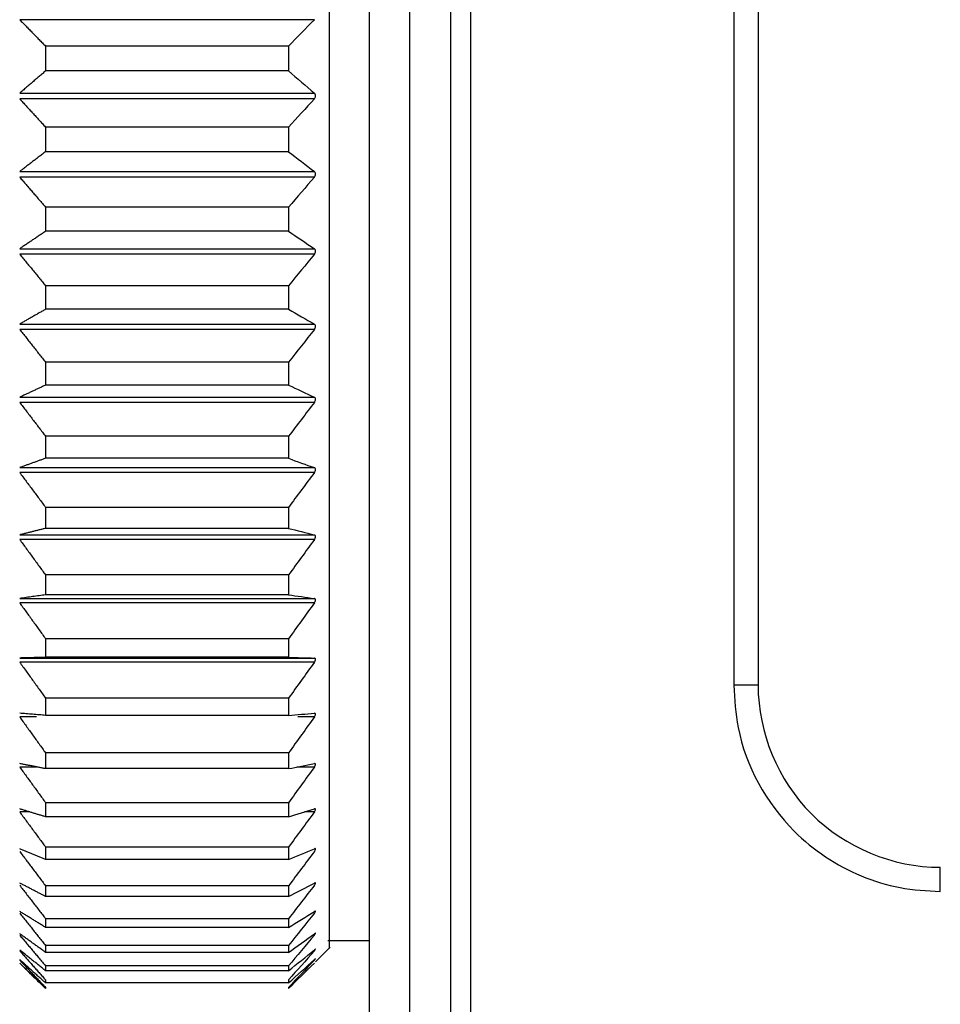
# Model space of a CAD drawing. Header units: millimetres. Extents: x 4 to 205, y 5 to 292.
# Tile 57 of 108: x 83.95 to 89.63, y 176.53 to 182.61. Entities that reach past the tile are written whole.
import ezdxf

# ---------------------------------------------------------------- set-up
doc = ezdxf.new("R2010")
doc.units = ezdxf.units.MM
doc.layers.add('1', color=7, linetype='CONTINUOUS')
doc.styles.add('DEFAULT', font='simplex.shx')
doc.dimstyles.get("Standard").update_dxf_attribs({"dimtxt": 0.18, "dimasz": 0.18, "dimexe": 0.18, "dimexo": 0.0625, "dimgap": 0.09, "dimtad": 0, "dimtih": 1, "dimtoh": 1, "dimdec": 4, "dimzin": 0, "dimdsep": 46, "dimtxsty": 'Standard', "dimcen": 0.09, "dimadec": 0, "dimazin": 0, "dimtfac": 1, "dimtdec": 4, "dimtofl": 0, "dimtmove": 0, "dimatfit": 3, "dimfxl": 1, "dimtolj": 1, "dimtzin": 0, "dimarcsym": 0})

# ---------------------------------------------------------------- blocks, each defined once
blk = doc.blocks.new('DimnDraft3D8')
at = {"layer": '1', "color": 27, "linetype": 'CONTINUOUS'}
blk.add_line((79.819028, 182.477034), (79.819028, 165.154522), dxfattribs=at)
at = {"layer": '1', "color": 152, "linetype": 'CONTINUOUS'}
for p, q in [((84.606004, 174.977034), (77.819028, 174.977034)), ((88.543582, 172.873306), (77.819028, 172.873306))]:
    blk.add_line(p, q, dxfattribs=at)
at = {"layer": '1', "color": 27, "linetype": 'CONTINUOUS'}
for points in [[(79.819028, 174.977034), (79.290047, 177.977032), (80.348009, 177.977036), (79.819028, 174.977034)], [(79.819028, 172.873306), (80.348009, 169.873308), (79.290047, 169.873304), (79.819028, 172.873306)]]:
    blk.add_solid(points, dxfattribs=at)
at = {"layer": '1', "color": 87, "linetype": 'CONTINUOUS', "insert": (79.319028, 165.829522), "char_height": 3, "attachment_point": 7, "rotation": 90, "line_spacing_factor": 1.204819, "style": 'DEFAULT'}
blk.add_mtext('\\W01.000;4 ', dxfattribs=at)
blk = doc.blocks.new('DimnDraft3D9')
at = {"layer": '1', "color": 152, "linetype": 'CONTINUOUS'}
for p, q in [((83.606004, 204.977034), (66.039251, 204.977034)), ((102.706004, 174.877034), (66.039251, 174.877034))]:
    blk.add_line(p, q, dxfattribs=at)
at = {"layer": '1', "color": 27, "linetype": 'CONTINUOUS'}
blk.add_line((68.039251, 174.877034), (68.039251, 204.977034), dxfattribs=at)
for points in [[(68.039251, 204.977034), (68.568232, 201.977036), (67.51027, 201.977032), (68.039251, 204.977034)], [(68.039251, 174.877034), (67.51027, 177.877032), (68.568232, 177.877036), (68.039251, 174.877034)]]:
    blk.add_solid(points, dxfattribs=at)
at = {"layer": '1', "color": 87, "linetype": 'CONTINUOUS', "insert": (67.539251, 184.812034), "char_height": 3, "attachment_point": 7, "rotation": 90, "line_spacing_factor": 1.204819, "style": 'DEFAULT'}
blk.add_mtext('\\W01.000;60,2 ', dxfattribs=at)

msp = doc.modelspace()

# ---------------------------------------------------------------- linework, layer by layer
at = {"layer": '1', "color": 27, "linetype": 'CONTINUOUS'}
for p, q in [((88.3554, 199.078), (88.3554, 178.5039)), ((88.5054, 199.078), (88.5054, 178.5039)), ((86.731, 176.102), (86.731, 187.0924)), ((86.106, 175.977), (86.106, 186.7699)), ((86.356, 175.977), (86.356, 186.7699)), ((86.606, 186.7699), (86.606, 175.977)), ((85.7731, 176.7947), (85.8634, 176.885)), ((85.8486, 176.9276), (86.106, 176.9276))]:
    msp.add_line(p, q, dxfattribs=at)
for points, knots in [([(85.856, 187.2339), (85.856, 187.1527), (85.856, 186.7921), (85.856, 186.1549), (85.856, 185.396), (85.856, 184.7251), (85.856, 184.0022), (85.856, 183.1556), (85.856, 182.3563), (85.856, 181.5289), (85.856, 180.7164), (85.856, 179.9478), (85.856, 179.3569), (85.856, 178.9057), (85.856, 178.5068), (85.856, 178.0976), (85.856, 177.6386), (85.856, 177.2205), (85.856, 176.9864), (85.856, 176.9047), (85.856, 176.8844), (85.856, 176.8785), (85.856, 176.8776), (85.856, 176.8776)], [0, 0, 0, 0, 0.024738, 0.10651, 0.16798, 0.203992, 0.257488, 0.324707, 0.382173, 0.424853, 0.50008, 0.559316, 0.603284, 0.647402, 0.680896, 0.720067, 0.778152, 0.851206, 0.925564, 0.962629, 0.981259, 0.990613, 1, 1, 1, 1]), ([(85.7658, 182.1259), (85.7675, 182.1285), (85.7711, 182.1337), (85.7725, 182.1445), (85.7711, 182.1547), (85.7675, 182.1589), (85.7658, 182.161)], [0, 0, 0, 0, 0.252663, 0.5, 0.747337, 1, 1, 1, 1]), ([(85.7658, 181.6421), (85.7675, 181.6448), (85.7711, 181.6502), (85.7725, 181.661), (85.7711, 181.6709), (85.7675, 181.6748), (85.7658, 181.6767)], [0, 0, 0, 0, 0.252663, 0.5, 0.747337, 1, 1, 1, 1]), ([(85.7658, 181.1662), (85.7675, 181.169), (85.7711, 181.1746), (85.7725, 181.1854), (85.7711, 181.195), (85.7675, 181.1984), (85.7658, 181.2002)], [0, 0, 0, 0, 0.252663, 0.5, 0.747337, 1, 1, 1, 1]), ([(85.7658, 180.7014), (85.7675, 180.7044), (85.7711, 180.7101), (85.7725, 180.7208), (85.7711, 180.7299), (85.7675, 180.733), (85.7658, 180.7345)], [0, 0, 0, 0, 0.252663, 0.5, 0.747337, 1, 1, 1, 1]), ([(85.7658, 180.2508), (85.7675, 180.2538), (85.7711, 180.2597), (85.7725, 180.2702), (85.7711, 180.2788), (85.7675, 180.2814), (85.7658, 180.2827)], [0, 0, 0, 0, 0.252663, 0.5, 0.747337, 1, 1, 1, 1]), ([(85.7658, 179.8172), (85.7675, 179.8202), (85.7711, 179.8262), (85.7725, 179.8365), (85.7711, 179.8446), (85.7675, 179.8467), (85.7658, 179.8478)], [0, 0, 0, 0, 0.252663, 0.5, 0.747337, 1, 1, 1, 1]), ([(85.7658, 179.4034), (85.7675, 179.4065), (85.7711, 179.4125), (85.7725, 179.4225), (85.7711, 179.43), (85.7675, 179.4316), (85.7658, 179.4325)], [0, 0, 0, 0, 0.252663, 0.5, 0.747337, 1, 1, 1, 1]), ([(85.7658, 179.0122), (85.7675, 179.0152), (85.7711, 179.0213), (85.7725, 179.0309), (85.7711, 179.0377), (85.7675, 179.0389), (85.7658, 179.0395)], [0, 0, 0, 0, 0.252663, 0.5, 0.747337, 1, 1, 1, 1]), ([(85.7658, 178.646), (85.7675, 178.6491), (85.7711, 178.6551), (85.7725, 178.6643), (85.7711, 178.6704), (85.7675, 178.6711), (85.7658, 178.6715)], [0, 0, 0, 0, 0.252663, 0.5, 0.747337, 1, 1, 1, 1]), ([(88.3554, 178.5039), (88.3608, 178.4164), (88.3811, 178.0863), (88.6001, 177.6972), (88.9173, 177.437), (89.1394, 177.3189), (89.38, 177.2432), (89.5469, 177.2337), (89.6304, 177.2289)], [0, 0, 0, 0, 0.131878, 0.497706, 0.623279, 0.748853, 0.874427, 1, 1, 1, 1]), ([(88.5054, 178.5039), (88.5054, 178.2094), (88.6266, 177.9167), (89.0432, 177.5002), (89.3359, 177.3789), (89.6304, 177.3789)], [0, 0, 0, 0, 0.5, 0.5, 1, 1, 1, 1]), ([(85.7658, 178.3073), (85.7675, 178.3103), (85.7711, 178.3163), (85.7725, 178.325), (85.7711, 178.3304), (85.7675, 178.3306), (85.7658, 178.3307)], [0, 0, 0, 0, 0.252663, 0.5, 0.747337, 1, 1, 1, 1]), ([(85.7658, 177.9982), (85.7675, 178.0012), (85.7711, 178.0071), (85.7725, 178.0152), (85.7711, 178.0198), (85.7675, 178.0196), (85.7658, 178.0194)], [0, 0, 0, 0, 0.252663, 0.5, 0.747337, 1, 1, 1, 1]), ([(85.7658, 177.7207), (85.7675, 177.7237), (85.7711, 177.7295), (85.7725, 177.737), (85.7711, 177.7408), (85.7675, 177.74), (85.7658, 177.7396)], [0, 0, 0, 0, 0.252663, 0.5, 0.747337, 1, 1, 1, 1]), ([(85.7658, 177.4767), (85.7675, 177.4796), (85.7711, 177.4852), (85.7725, 177.4921), (85.7711, 177.495), (85.7675, 177.4938), (85.7658, 177.4932)], [0, 0, 0, 0, 0.252663, 0.5, 0.747337, 1, 1, 1, 1]), ([(85.7658, 177.2678), (85.7675, 177.2705), (85.7711, 177.2759), (85.7725, 177.2821), (85.7711, 177.2842), (85.7675, 177.2825), (85.7658, 177.2816)], [0, 0, 0, 0, 0.252663, 0.5, 0.747337, 1, 1, 1, 1]), ([(85.7658, 177.0952), (85.7675, 177.0978), (85.7711, 177.103), (85.7725, 177.1084), (85.7711, 177.1097), (85.7675, 177.1075), (85.7658, 177.1064)], [0, 0, 0, 0, 0.252663, 0.5, 0.747337, 1, 1, 1, 1]), ([(85.7658, 176.9601), (85.7675, 176.9626), (85.7711, 176.9675), (85.7725, 176.9722), (85.7711, 176.9725), (85.7675, 176.9699), (85.7658, 176.9686)], [0, 0, 0, 0, 0.252663, 0.5, 0.747337, 1, 1, 1, 1]), ([(85.7658, 176.8634), (85.7675, 176.8657), (85.7711, 176.8703), (85.7725, 176.8742), (85.7711, 176.8737), (85.7675, 176.8706), (85.7658, 176.8691)], [0, 0, 0, 0, 0.252663, 0.5, 0.747337, 1, 1, 1, 1]), ([(85.7658, 176.8057), (85.7675, 176.8078), (85.7711, 176.8121), (85.7725, 176.8151), (85.7711, 176.8138), (85.7675, 176.8103), (85.7658, 176.8085)], [0, 0, 0, 0, 0.252663, 0.5, 0.747337, 1, 1, 1, 1])]:
    msp.add_open_spline(points, degree=3, knots=knots, dxfattribs=at)
for points, degree in [([(85.7658, 182.6147), (83.9463, 182.6147)], 1), ([(83.9463, 182.6147), (84.106, 182.4512)], 1), ([(85.7658, 182.6147), (85.7125, 182.5602), (85.6593, 182.5057), (85.606, 182.4512)], 3), ([(85.606, 182.4512), (85.106, 182.4512), (84.606, 182.4512), (84.106, 182.4512)], 3), ([(84.106, 182.4512), (84.106, 182.4001), (84.106, 182.3492), (84.106, 182.2982)], 3), ([(85.606, 182.4512), (85.606, 182.4001), (85.606, 182.3492), (85.606, 182.2982)], 3), ([(84.106, 182.2982), (83.9463, 182.161)], 1), ([(85.606, 182.2982), (84.106, 182.2982)], 1), ([(85.606, 182.2982), (85.6593, 182.2525), (85.7125, 182.2068), (85.7658, 182.161)], 3), ([(83.9463, 182.161), (85.7658, 182.161)], 1), ([(85.7658, 182.1259), (83.9463, 182.1259)], 1), ([(83.9463, 182.1259), (84.106, 181.9508)], 1), ([(85.7658, 182.1259), (85.7125, 182.0676), (85.6593, 182.0092), (85.606, 181.9508)], 3), ([(84.106, 181.9508), (84.106, 181.9002), (84.106, 181.8497), (84.106, 181.7994)], 3), ([(85.606, 181.9508), (85.106, 181.9508), (84.606, 181.9508), (84.106, 181.9508)], 3), ([(85.606, 181.9508), (85.606, 181.9002), (85.606, 181.8497), (85.606, 181.7994)], 3), ([(84.106, 181.7994), (83.9463, 181.6767)], 1), ([(85.606, 181.7994), (84.106, 181.7994)], 1), ([(85.606, 181.7994), (85.6593, 181.7585), (85.7125, 181.7176), (85.7658, 181.6767)], 3), ([(83.9463, 181.6767), (85.7658, 181.6767)], 1), ([(85.7658, 181.6421), (83.9463, 181.6421)], 1), ([(83.9463, 181.6421), (84.106, 181.4565)], 1), ([(85.7658, 181.6421), (85.7125, 181.5802), (85.6593, 181.5183), (85.606, 181.4565)], 3), ([(84.106, 181.4565), (84.106, 181.4067), (84.106, 181.357), (84.106, 181.3075)], 3), ([(85.606, 181.4565), (85.106, 181.4565), (84.606, 181.4565), (84.106, 181.4565)], 3), ([(85.606, 181.4565), (85.606, 181.4067), (85.606, 181.357), (85.606, 181.3075)], 3), ([(84.106, 181.3075), (83.9463, 181.2002)], 1), ([(85.606, 181.3075), (84.106, 181.3075)], 1), ([(85.606, 181.3075), (85.6593, 181.2717), (85.7125, 181.2359), (85.7658, 181.2002)], 3), ([(83.9463, 181.2002), (85.7658, 181.2002)], 1), ([(83.9463, 181.1662), (84.106, 180.9713)], 1), ([(85.7658, 181.1662), (83.9463, 181.1662)], 1), ([(85.7658, 181.1662), (85.7125, 181.1012), (85.6593, 181.0363), (85.606, 180.9713)], 3), ([(84.106, 180.9713), (84.106, 180.9226), (84.106, 180.8741), (84.106, 180.8258)], 3), ([(85.606, 180.9713), (85.106, 180.9713), (84.606, 180.9713), (84.106, 180.9713)], 3), ([(85.606, 180.9713), (85.606, 180.9226), (85.606, 180.8741), (85.606, 180.8258)], 3), ([(84.106, 180.8258), (83.9463, 180.7345)], 1), ([(85.606, 180.8258), (84.106, 180.8258)], 1), ([(85.606, 180.8258), (85.6593, 180.7954), (85.7125, 180.7649), (85.7658, 180.7345)], 3), ([(83.9463, 180.7345), (85.7658, 180.7345)], 1), ([(85.7658, 180.7014), (83.9463, 180.7014)], 1), ([(83.9463, 180.7014), (84.106, 180.4985)], 1), ([(85.7658, 180.7014), (85.7125, 180.6338), (85.6593, 180.5662), (85.606, 180.4985)], 3), ([(84.106, 180.4985), (84.106, 180.4513), (84.106, 180.4042), (84.106, 180.3574)], 3), ([(85.606, 180.4985), (85.106, 180.4985), (84.606, 180.4985), (84.106, 180.4985)], 3), ([(85.606, 180.4985), (85.606, 180.4513), (85.606, 180.4042), (85.606, 180.3574)], 3), ([(84.106, 180.3574), (83.9463, 180.2827)], 1), ([(85.606, 180.3574), (84.106, 180.3574)], 1), ([(85.606, 180.3574), (85.6593, 180.3325), (85.7125, 180.3076), (85.7658, 180.2827)], 3), ([(83.9463, 180.2827), (85.7658, 180.2827)], 1), ([(83.9463, 180.2508), (84.106, 180.0412)], 1), ([(85.7658, 180.2508), (83.9463, 180.2508)], 1), ([(85.7658, 180.2508), (85.7125, 180.1809), (85.6593, 180.1111), (85.606, 180.0412)], 3), ([(84.106, 180.0412), (84.106, 179.9956), (84.106, 179.9503), (84.106, 179.9054)], 3), ([(85.606, 180.0412), (85.106, 180.0412), (84.606, 180.0412), (84.106, 180.0412)], 3), ([(85.606, 180.0412), (85.606, 179.9956), (85.606, 179.9503), (85.606, 179.9054)], 3), ([(84.106, 179.9054), (83.9463, 179.8478)], 1), ([(85.606, 179.9054), (84.106, 179.9054)], 1), ([(85.606, 179.9054), (85.6593, 179.8847), (85.7125, 179.8655), (85.7658, 179.8478)], 3), ([(83.9463, 179.8478), (85.7658, 179.8478)], 1), ([(85.7658, 179.8172), (83.9463, 179.8172)], 1), ([(83.9463, 179.8172), (84.106, 179.6023)], 1), ([(85.7658, 179.8172), (85.7125, 179.7463), (85.6593, 179.6747), (85.606, 179.6023)], 3), ([(85.606, 179.6023), (85.106, 179.6023), (84.606, 179.6023), (84.106, 179.6023)], 3), ([(84.106, 179.6023), (84.106, 179.5587), (84.106, 179.5155), (84.106, 179.4726)], 3), ([(85.606, 179.6023), (85.606, 179.5587), (85.606, 179.5155), (85.606, 179.4726)], 3), ([(84.106, 179.4726), (83.9463, 179.4325)], 1), ([(83.9463, 179.4325), (85.7658, 179.4325)], 1), ([(85.606, 179.4726), (84.106, 179.4726)], 1), ([(85.606, 179.4726), (85.6593, 179.4592), (85.7125, 179.4459), (85.7658, 179.4325)], 3), ([(83.9463, 179.4034), (84.106, 179.1845)], 1), ([(85.7658, 179.4034), (83.9463, 179.4034)], 1), ([(85.7658, 179.4034), (85.7125, 179.3304), (85.6593, 179.2575), (85.606, 179.1845)], 3), ([(84.106, 179.1845), (84.106, 179.1433), (84.106, 179.1024), (84.106, 179.0619)], 3), ([(85.606, 179.1845), (85.106, 179.1845), (84.606, 179.1845), (84.106, 179.1845)], 3), ([(85.606, 179.1845), (85.606, 179.1433), (85.606, 179.1024), (85.606, 179.0619)], 3), ([(84.106, 179.0619), (83.9463, 179.0395)], 1), ([(85.606, 179.0619), (84.106, 179.0619)], 1), ([(85.606, 179.0619), (85.6593, 179.0545), (85.7125, 179.047), (85.7658, 179.0395)], 3), ([(83.9463, 179.0395), (85.7658, 179.0395)], 1), ([(83.9463, 179.0122), (84.106, 178.7908)], 1), ([(85.7658, 179.0122), (83.9463, 179.0122)], 1), ([(85.7658, 179.0122), (85.7125, 178.9384), (85.6593, 178.8646), (85.606, 178.7908)], 3), ([(85.606, 178.7908), (85.106, 178.7908), (84.606, 178.7908), (84.106, 178.7908)], 3), ([(84.106, 178.7908), (84.106, 178.7521), (84.106, 178.7138), (84.106, 178.676)], 3), ([(85.606, 178.7908), (85.606, 178.7521), (85.606, 178.7138), (85.606, 178.676)], 3), ([(84.106, 178.676), (83.9463, 178.6715)], 1), ([(83.9463, 178.6715), (85.7658, 178.6715)], 1), ([(83.9463, 178.646), (84.106, 178.4235)], 1), ([(85.7658, 178.646), (83.9463, 178.646)], 1), ([(85.606, 178.676), (84.106, 178.676)], 1), ([(85.606, 178.676), (85.6593, 178.6745), (85.7125, 178.673), (85.7658, 178.6715)], 3), ([(85.7658, 178.646), (85.7125, 178.5718), (85.6593, 178.4977), (85.606, 178.4235)], 3), ([(84.106, 178.4235), (84.106, 178.3877), (84.106, 178.3522), (84.106, 178.3173)], 3), ([(85.606, 178.4235), (85.106, 178.4235), (84.606, 178.4235), (84.106, 178.4235)], 3), ([(85.606, 178.4235), (85.606, 178.3877), (85.606, 178.3522), (85.606, 178.3173)], 3), ([(84.106, 178.3173), (83.9463, 178.3307)], 1), ([(85.606, 178.3173), (85.6593, 178.3218), (85.7125, 178.3262), (85.7658, 178.3307)], 3), ([(83.9463, 178.3073), (84.106, 178.0852)], 1), ([(84.049, 178.3073), (83.9463, 178.3073)], 1), ([(85.606, 178.3173), (84.106, 178.3173)], 1), ([(85.7658, 178.3073), (85.7125, 178.2332), (85.6593, 178.1592), (85.606, 178.0852)], 3), ([(85.7658, 178.3073), (85.663, 178.3073)], 1), ([(85.606, 178.0852), (85.106, 178.0852), (84.606, 178.0852), (84.106, 178.0852)], 3), ([(84.106, 178.0852), (84.106, 178.0524), (84.106, 178.02), (84.106, 177.9882)], 3), ([(85.606, 178.0852), (85.606, 178.0524), (85.606, 178.02), (85.606, 177.9882)], 3), ([(84.106, 177.9882), (83.9463, 178.0194)], 1), ([(83.9463, 177.9982), (84.106, 177.7779)], 1), ([(84.049, 177.9982), (83.9463, 177.9982)], 1), ([(85.606, 177.9882), (84.106, 177.9882)], 1), ([(85.606, 177.9882), (85.6593, 177.9986), (85.7125, 178.009), (85.7658, 178.0194)], 3), ([(85.7658, 177.9982), (85.7125, 177.9247), (85.6593, 177.8513), (85.606, 177.7779)], 3), ([(85.7658, 177.9982), (85.6572, 177.9982)], 1), ([(84.106, 177.6907), (83.9463, 177.7396)], 1), ([(85.606, 177.7779), (85.106, 177.7779), (84.606, 177.7779), (84.106, 177.7779)], 3), ([(84.106, 177.7779), (84.106, 177.7483), (84.106, 177.7193), (84.106, 177.6907)], 3), ([(85.606, 177.7779), (85.606, 177.7483), (85.606, 177.7193), (85.606, 177.6907)], 3), ([(85.606, 177.6907), (85.6593, 177.707), (85.7125, 177.7233), (85.7658, 177.7396)], 3), ([(84.008, 177.7207), (83.9463, 177.7207)], 1), ([(83.9463, 177.7207), (84.106, 177.5037)], 1), ([(85.606, 177.6907), (84.106, 177.6907)], 1), ([(85.7658, 177.7207), (85.7125, 177.6484), (85.6593, 177.576), (85.606, 177.5037)], 3), ([(85.7658, 177.7207), (85.704, 177.7207)], 1), ([(84.106, 177.427), (83.9463, 177.4932)], 1), ([(84.106, 177.5037), (84.106, 177.4776), (84.106, 177.452), (84.106, 177.427)], 3), ([(85.606, 177.5037), (85.106, 177.5037), (84.606, 177.5037), (84.106, 177.5037)], 3), ([(85.606, 177.5037), (85.606, 177.4776), (85.606, 177.452), (85.606, 177.427)], 3), ([(85.606, 177.427), (85.6593, 177.449), (85.7125, 177.4711), (85.7658, 177.4932)], 3), ([(83.9463, 177.4767), (84.106, 177.2643)], 1), ([(85.606, 177.427), (84.106, 177.427)], 1), ([(85.7658, 177.4767), (85.7125, 177.4059), (85.6593, 177.3351), (85.606, 177.2643)], 3), ([(89.6304, 177.2289), (89.6304, 177.3074), (89.6304, 177.3788), (89.6304, 177.3789)], 3), ([(84.106, 177.1986), (83.9463, 177.2816)], 1), ([(83.9463, 177.2678), (84.106, 177.0614)], 1), ([(84.106, 177.2643), (84.106, 177.2418), (84.106, 177.2199), (84.106, 177.1986)], 3), ([(85.606, 177.2643), (85.106, 177.2643), (84.606, 177.2643), (84.106, 177.2643)], 3), ([(85.606, 177.1986), (85.6593, 177.2263), (85.7125, 177.2539), (85.7658, 177.2816)], 3), ([(85.7658, 177.2678), (85.7125, 177.199), (85.6593, 177.1302), (85.606, 177.0614)], 3), ([(85.606, 177.2643), (85.606, 177.2418), (85.606, 177.2199), (85.606, 177.1986)], 3), ([(85.606, 177.1986), (84.106, 177.1986)], 1), ([(84.106, 177.007), (83.9463, 177.1064)], 1), ([(83.9463, 177.0952), (84.106, 176.8961)], 1), ([(84.106, 177.0614), (84.106, 177.0427), (84.106, 177.0245), (84.106, 177.007)], 3), ([(85.606, 177.0614), (85.106, 177.0614), (84.606, 177.0614), (84.106, 177.0614)], 3), ([(85.606, 177.007), (85.6593, 177.0401), (85.7125, 177.0732), (85.7658, 177.1064)], 3), ([(85.7658, 177.0952), (85.7125, 177.0288), (85.6593, 176.9625), (85.606, 176.8961)], 3), ([(85.606, 177.0614), (85.606, 177.0427), (85.606, 177.0245), (85.606, 177.007)], 3), ([(85.606, 177.007), (84.106, 177.007)], 1), ([(84.106, 176.8535), (83.9463, 176.9686)], 1), ([(83.9463, 176.9601), (84.106, 176.7697)], 1), ([(85.606, 176.8535), (85.6593, 176.8918), (85.7125, 176.9302), (85.7658, 176.9686)], 3), ([(85.7658, 176.9601), (85.7125, 176.8966), (85.6593, 176.8332), (85.606, 176.7697)], 3), ([(84.106, 176.8961), (84.106, 176.8813), (84.106, 176.8671), (84.106, 176.8535)], 3), ([(85.606, 176.8961), (85.106, 176.8961), (84.606, 176.8961), (84.106, 176.8961)], 3), ([(85.606, 176.8961), (85.606, 176.8813), (85.606, 176.8671), (85.606, 176.8535)], 3), ([(84.106, 176.739), (83.9463, 176.8691)], 1), ([(83.9463, 176.8634), (84.106, 176.6829)], 1), ([(85.606, 176.8535), (84.106, 176.8535)], 1), ([(85.606, 176.739), (85.6593, 176.7824), (85.7125, 176.8257), (85.7658, 176.8691)], 3), ([(85.7658, 176.8634), (85.7125, 176.8032), (85.6593, 176.743), (85.606, 176.6829)], 3), ([(84.106, 176.6644), (83.9463, 176.8085)], 1), ([(83.9463, 176.8057), (84.106, 176.6362)], 1), ([(84.106, 176.63), (83.9463, 176.7874)], 1), ([(83.9463, 176.7874), (84.106, 176.63)], 1), ([(84.106, 176.7697), (84.106, 176.7589), (84.106, 176.7486), (84.106, 176.739)], 3), ([(85.606, 176.7697), (85.106, 176.7697), (84.606, 176.7697), (84.106, 176.7697)], 3), ([(85.606, 176.6644), (85.6593, 176.7124), (85.7125, 176.7605), (85.7658, 176.8085)], 3), ([(85.7658, 176.8057), (85.7125, 176.7492), (85.6593, 176.6927), (85.606, 176.6362)], 3), ([(85.606, 176.63), (85.6593, 176.6825), (85.7125, 176.7349), (85.7658, 176.7874)], 3), ([(85.7658, 176.7874), (85.7125, 176.7349), (85.6593, 176.6825), (85.606, 176.63)], 3), ([(85.606, 176.7697), (85.606, 176.7589), (85.606, 176.7486), (85.606, 176.739)], 3), ([(85.606, 176.739), (84.106, 176.739)], 1), ([(84.106, 176.6829), (84.106, 176.6761), (84.106, 176.6699), (84.106, 176.6644)], 3), ([(85.606, 176.6644), (84.106, 176.6644)], 1), ([(84.106, 176.6362), (84.106, 176.6335), (84.106, 176.6315), (84.106, 176.63)], 3), ([(85.606, 176.6829), (85.606, 176.6761), (85.606, 176.6699), (85.606, 176.6644)], 3), ([(85.606, 176.6362), (85.606, 176.6335), (85.606, 176.6315), (85.606, 176.63)], 3)]:
    msp.add_open_spline(points, degree=degree, dxfattribs=at)
at = {"layer": '1', "color": 27, "linetype": 'CONTINUOUS', "extrusion": (-1.58784e-16, 1.078e-08, -1)}
msp.add_open_spline([(88.5054, 178.5039), (88.5052, 178.5039), (88.4338, 178.5039), (88.3554, 178.5039)], degree=3, dxfattribs=at)

# ---------------------------------------------------------------- dimensions: what is measured, and where the dimension line sits
at = {"layer": '1', "color": 27, "linetype": 'CONTINUOUS', "lineweight": -3}
for base, p1, p2, text, override, picture, middle in [((68.0393, 204.977), (102.706, 174.877), (83.606, 204.977), '\\C87;60,2', {"dimtxt": 3, "dimasz": 3, "dimexe": 2, "dimexo": 2.5, "dimgap": 1.5, "dimtad": 1, "dimtih": 0, "dimtoh": 0, "dimdec": 2, "dimzin": 8, "dimtxsty": 'DEFAULT', "dimsah": 1, "dimclrd": 27, "dimclre": 152, "dimclrt": 87, "dimtm": -0.005, "dimtdec": 2, "dimtofl": 1, "dimtmove": 0}, 'DimnDraft3D9', (68.0393, 189.927)), ((79.819, 174.977), (88.5436, 172.8733), (84.606, 174.977), '\\C87;4', {"dimtxt": 3, "dimasz": 3, "dimexe": 2, "dimexo": 2.5, "dimgap": 1.5, "dimtad": 1, "dimtih": 0, "dimtoh": 0, "dimdec": 0, "dimzin": 8, "dimtxsty": 'DEFAULT', "dimsah": 1, "dimclrd": 27, "dimclre": 152, "dimclrt": 87, "dimtm": -0.005, "dimtdec": 2, "dimtofl": 1, "dimtmove": 0}, 'DimnDraft3D8', (79.819, 166.4895))]:
    dim = msp.add_linear_dim(base=base, p1=p1, p2=p2, angle=90, text=text, dimstyle='Standard', override=override, dxfattribs=at)
    dim.commit()
    dim.dimension.update_dxf_attribs({"geometry": picture, "text_midpoint": middle, "dimtype": 160})

doc.saveas('drawing.dxf')
